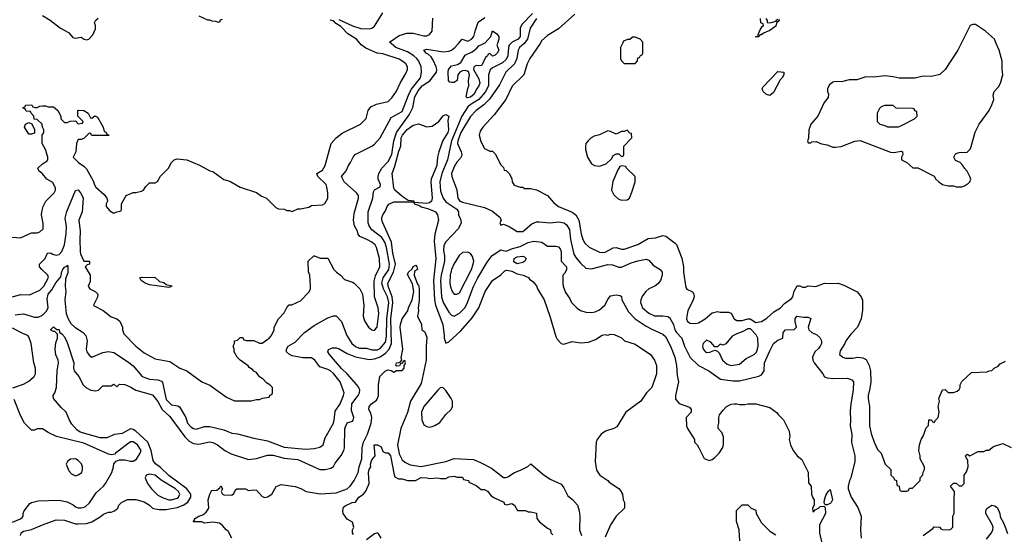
# Model space of a CAD drawing. Header units: inches. Extents: x 2348352 to 2479776, y 460422 to 613655.
# Tile 154 of 256: x 2372163 to 2379340, y 516418 to 520173. Entities that reach past the tile are written whole.
import ezdxf

# ---------------------------------------------------------------- set-up
doc = ezdxf.new("R2010")
doc.units = ezdxf.units.IN
doc.header["$MEASUREMENT"] = 0
doc.layers.add('C3571', color=7, linetype='Continuous')
doc.layers.add('C3572', color=7, linetype='Continuous')

msp = doc.modelspace()

# ---------------------------------------------------------------- linework, layer by layer
at = {"layer": 'C3571', "color": 4}
for points, elevation in [([(2372050, 518590.7), (2372170, 518582), (2372250, 518618), (2372290, 518618), (2372310, 518624.7), (2372334, 518646), (2372334.6, 518685.4), (2372322.7, 518750), (2372323.7, 518770), (2372335.1, 518810), (2372353.2, 518850), (2372413.2, 518910), (2372424, 518930), (2372423.1, 518943.1), (2372404, 518984), (2372362, 519010), (2372330, 519048.7), (2372302, 519070), (2372295.3, 519090), (2372330, 519122), (2372360.4, 519139.6), (2372368, 519150), (2372368, 519170), (2372350, 519226), (2372326, 519270), (2372326, 519330), (2372338, 519350), (2372338, 519370), (2372328.4, 519388.4), (2372326, 519410), (2372290, 519446), (2372267.3, 519447.3), (2372266, 519470), (2372246, 519490), (2372242, 519502), (2372210, 519506), (2372202, 519522), (2372187.3, 519527.3), (2372187.3, 519532.7), (2372202, 519538), (2372206, 519550), (2372251.6, 519551.6), (2372258, 519538), (2372272.7, 519532.7), (2372290, 519532), (2372310, 519542), (2372330, 519544.7), (2372350, 519544.7), (2372370, 519538), (2372410, 519538), (2372442, 519510), (2372462, 519470), (2372462, 519450), (2372490, 519422), (2372510, 519422), (2372530, 519432), (2372570, 519434), (2372590, 519414), (2372622, 519418), (2372626, 519430), (2372586, 519470), (2372586, 519510), (2372590, 519512), (2372630.9, 519510.9), (2372662, 519490), (2372678, 519458), (2372690, 519454), (2372710, 519472), (2372730, 519462), (2372772, 519390), (2372778, 519358), (2372790, 519354), (2372798, 519338), (2372810, 519334), (2372812.7, 519327.3), (2372692.7, 519327.3), (2372686, 519330), (2372682, 519342), (2372670, 519346), (2372630, 519306), (2372610, 519298), (2372590, 519298), (2372578, 519270), (2372571.1, 519208.9), (2372554, 519170), (2372592, 519130), (2372630, 519104.7), (2372650, 519084.7), (2372698.5, 518998.5), (2372707.3, 518967.3), (2372718, 518950), (2372778, 518898), (2372798, 518870), (2372802, 518850), (2372794, 518830), (2372794, 518810), (2372819.6, 518779.6), (2372850, 518762), (2372870, 518772), (2372902, 518778), (2372906, 518790), (2372906, 518830), (2372938, 518890), (2372990, 518911.3), (2373010, 518911.3), (2373050, 518922), (2373066, 518930), (2373083.1, 518956.9), (2373110, 518982), (2373150, 518982), (2373168.4, 518991.6), (2373190, 519032), (2373248.7, 519090), (2373269.3, 519130.7), (2373290, 519151.3), (2373310, 519158.8), (2373382, 519150), (2373472.5, 519112.5), (2373550, 519071), (2373570, 519064.7), (2373650, 519006.8), (2373694.4, 518994.4), (2373770, 518951.3), (2373890, 518911.3), (2373926.4, 518886.4), (2373962, 518870), (2374030, 518802), (2374050, 518792), (2374091.1, 518791.1), (2374110, 518782), (2374130, 518782), (2374150, 518774), (2374190, 518792), (2374210, 518792), (2374270, 518804.7), (2374290, 518818), (2374370, 518822), (2374388.4, 518831.6), (2374408, 518870), (2374408.7, 518910), (2374402, 518950), (2374396, 518970), (2374337.2, 519030), (2374328, 519050), (2374370, 519076), (2374389.2, 519110), (2374434, 519270), (2374470, 519311.3), (2374514.6, 519345.4), (2374648, 519410), (2374688.9, 519451.1), (2374702, 519510), (2374723.2, 519536.8), (2374764.1, 519555.9), (2374850, 519576), (2374876.6, 519603.4), (2374910, 519651.3), (2374936, 519710), (2374978.9, 519781.1), (2374989.2, 519810), (2374989.2, 519830), (2374977.2, 519850), (2374964.1, 519864.1), (2374930, 519886), (2374810, 519923.7), (2374768, 519930), (2374685.4, 519965.4), (2374653.2, 519990), (2374644.7, 520000)], 116), ([(2372110, 518151), (2372170, 518166.8), (2372234.6, 518165.4), (2372310, 518200.7), (2372339.5, 518230), (2372372.9, 518292.9), (2372369, 518310), (2372324, 518350), (2372308, 518370), (2372308, 518390), (2372348.7, 518430), (2372360.2, 518459.8), (2372369.3, 518470.7), (2372390, 518470.8), (2372402, 518462), (2372430, 518454), (2372450, 518459.1), (2372470, 518480.7), (2372489.7, 518530), (2372501.7, 518610), (2372503, 518663), (2372495.5, 518724.5), (2372506.8, 518773.2), (2372570, 518926), (2372590, 518930.8), (2372610, 518902.8), (2372625.5, 518870), (2372617.3, 518770), (2372593.4, 518710), (2372604.4, 518630), (2372600.5, 518570), (2372602.9, 518482.9), (2372605.9, 518465.8), (2372630, 518412), (2372672, 518410), (2372671.3, 518390), (2372654.8, 518385.2), (2372641, 518370), (2372676, 518310), (2372676.9, 518263.1), (2372662, 518230), (2372674, 518210), (2372714, 518190), (2372732, 518170), (2372731.1, 518148.9), (2372702, 518090), (2372705.4, 518085.4), (2372770.6, 518050.6), (2372830, 518006), (2372870, 517990.8), (2372893.2, 517973.2), (2372911.3, 517930), (2372911.3, 517910), (2372922, 517882), (2373010, 517791), (2373070, 517742.8), (2373150, 517698.8), (2373258.5, 517678.5), (2373330, 517631), (2373382, 517610), (2373490, 517531.3), (2373550, 517506), (2373670, 517418), (2373730, 517392), (2373750, 517391.3), (2373850, 517392), (2373890, 517402), (2373910, 517402), (2373932.7, 517412.7), (2373982, 517418), (2373987.3, 517432.7), (2374002, 517438), (2374006, 517450), (2374006, 517490), (2373986, 517510), (2373963.1, 517523.1), (2373938, 517550), (2373910, 517568), (2373890, 517598), (2373870, 517608), (2373860.4, 517620.4), (2373836.4, 517636.4), (2373828.4, 517648.4), (2373770, 517688.7), (2373748.7, 517710), (2373726, 517750), (2373726, 517770), (2373718, 517790), (2373728.7, 517810), (2373728.7, 517830), (2373750, 517834), (2373770, 517854), (2373790, 517854), (2373798, 517838), (2373812.7, 517832.7), (2373870, 517832), (2373910, 517812), (2373930, 517812), (2373982, 517850), (2373998, 517870), (2374018, 517910), (2374018, 517930), (2374048.4, 517991.6), (2374090, 518034), (2374110, 518074), (2374128.4, 518091.6), (2374147.3, 518092.7), (2374210, 518122), (2374273.6, 518186.4), (2374282, 518210), (2374282, 518230), (2374278, 518310), (2374267.3, 518332.7), (2374266, 518410), (2374306, 518450), (2374311.3, 518451.3), (2374352.7, 518432.7), (2374410, 518432), (2374452, 518350), (2374472, 518330), (2374502, 518310), (2374530, 518278), (2374590, 518258), (2374602, 518250), (2374642, 518210), (2374661, 518170), (2374665.4, 518145.4), (2374671, 518090), (2374666.8, 518010), (2374675.3, 517975.3), (2374704.7, 517930), (2374730, 517911.3), (2374750, 517906), (2374769.1, 517930.9), (2374780.9, 518030), (2374776, 518070), (2374748.7, 518150), (2374746.3, 518266.3), (2374756.6, 518303.4), (2374789.2, 518370), (2374785.2, 518430), (2374764, 518510), (2374753.2, 518530), (2374729, 518550), (2374694, 518570), (2374642, 518590), (2374630, 518608), (2374625.2, 518630), (2374603.7, 518670), (2374596.2, 518710), (2374602, 518758), (2374632, 518870), (2374632.3, 518890), (2374619.3, 518910), (2374529.3, 518990), (2374509, 519030), (2374542, 519070), (2374559, 519110), (2374575.3, 519130), (2374594, 519170), (2374608.7, 519190), (2374730, 519251), (2374750, 519266), (2374789.5, 519310.5), (2374870, 519458.8), (2374950, 519504), (2374996.6, 519623.4), (2375017.1, 519662.9), (2375083.7, 519750), (2375092.3, 519790), (2375089.6, 519830), (2375072.3, 519870), (2375058, 519890), (2375036, 519910), (2374990, 519938.9), (2374903.7, 519970), (2374870.2, 520000)], 112), ([(2372130, 518018.8), (2372190, 518026), (2372270, 518002), (2372296.6, 518003.4), (2372330, 518016.3), (2372357.1, 518042.9), (2372369.6, 518070), (2372362.6, 518137.4), (2372369.7, 518170), (2372397, 518203), (2372426.5, 518253.5), (2372463.3, 518296.7), (2372470, 518336), (2372477, 518350), (2372490, 518367.3), (2372506, 518374), (2372510, 518382), (2372514, 518374), (2372513.4, 518326.6), (2372497.5, 518282.5), (2372494, 518230), (2372498.8, 518190), (2372493, 518127), (2372502.4, 518030), (2372516.3, 517990), (2372536.7, 517956.7), (2372566, 517930), (2372626, 517890), (2372646, 517870), (2372654.8, 517830), (2372646.8, 517770), (2372651.3, 517750), (2372670, 517724.7), (2372690, 517711.3), (2372770, 517744.7), (2372810, 517751.3), (2372850, 517744.7), (2372950, 517678.8), (2372990, 517647.3), (2373056, 517570), (2373110, 517550.5), (2373170, 517544.9), (2373196.4, 517536.4), (2373204.9, 517524.9), (2373230, 517401), (2373270, 517364), (2373314.8, 517354.8), (2373327.5, 517347.5), (2373374.8, 517270), (2373387.3, 517230), (2373410, 517202.8), (2373430, 517191), (2373450, 517186), (2373510, 517204.7), (2373550, 517206), (2373650, 517181), (2373710, 517156), (2373750, 517151), (2373870, 517118.8), (2373970, 517100.5), (2374090, 517054.9), (2374250, 517040.5), (2374310, 517044), (2374350, 517054.8), (2374374, 517070), (2374390, 517122), (2374449.5, 517230), (2374456.2, 517250), (2374463.3, 517316.7), (2374499.3, 517370), (2374524, 517430), (2374528.7, 517450), (2374522, 517470), (2374499.3, 517530), (2374450, 517592.7), (2374429, 517610), (2374410, 517620.9), (2374350, 517641.2), (2374314, 517690), (2374290, 517705.2), (2374226.3, 517706.3), (2374150, 517721.2), (2374129.3, 517729.3), (2374108, 517750), (2374108, 517770), (2374119, 517790), (2374170, 517820.7), (2374239, 517890), (2374310, 517942.8), (2374410, 517998), (2374450, 518012), (2374470, 518012), (2374510, 517972), (2374547.9, 517867.9), (2374584.9, 517810), (2374610, 517788), (2374636.7, 517776.7), (2374690, 517776.4), (2374730, 517764.9), (2374770, 517763.1), (2374790, 517773.4), (2374830, 517820.7), (2374838, 517862), (2374838.2, 517990), (2374853.2, 518110), (2374843.1, 518150), (2374815.8, 518210), (2374803.5, 518250), (2374812.4, 518290), (2374854.2, 518350), (2374859.8, 518390), (2374836.8, 518510), (2374823.5, 518550), (2374802.7, 518582.7), (2374730, 518639.5), (2374709.6, 518670), (2374703.7, 518690), (2374702.9, 518770), (2374736.2, 518870), (2374742, 518918), (2374749.3, 518930.7), (2374790, 518954), (2374793.2, 518970), (2374775.3, 519010), (2374775.3, 519030), (2374782, 519050), (2374804, 519090), (2374850, 519137.3), (2374876, 519190), (2374890.9, 519290), (2374910.7, 519349.3), (2375001.4, 519478.6), (2375027.6, 519532.4), (2375042.8, 519610), (2375066.8, 519653.2), (2375097.7, 519690), (2375153.4, 519726.6), (2375200.9, 519790), (2375203.6, 519810), (2375199.7, 519830), (2375178, 519878), (2375161.7, 519901.7), (2375141.6, 519921.6), (2375126, 519930), (2375109.2, 519950), (2375130, 519957.1), (2375250, 519939.3), (2375290, 519943.8), (2375309.5, 519950.5), (2375334, 519970), (2375361.4, 520000)], 108), ([(2375743.6, 520000), (2375731.8, 519988.2), (2375726, 519970), (2375721.1, 519910), (2375710, 519882), (2375681.8, 519858.2), (2375610, 519821.3), (2375592.8, 519807.2), (2375581.1, 519770), (2375579.7, 519690), (2375555.7, 519644.3), (2375510.1, 519589.9), (2375447, 519553), (2375430, 519536.9), (2375385.7, 519470), (2375310.2, 519290), (2375280.3, 519150), (2375240.3, 519050), (2375225.5, 518990), (2375230, 518922), (2375250, 518871.3), (2375270, 518844), (2375350.7, 518790), (2375362.8, 518770), (2375362.8, 518750), (2375376.8, 518716.8), (2375381, 518690), (2375362.8, 518650), (2375268.7, 518551.3), (2375254.9, 518525.1), (2375252.4, 518490), (2375258.9, 518450), (2375259, 518410), (2375235.2, 518310), (2375231.6, 518270), (2375238.9, 518150), (2375248.8, 518110), (2375290, 518038.8), (2375310, 518017.3), (2375330, 518010.7), (2375370, 518030.6), (2375407, 518070), (2375422.8, 518097.2), (2375470, 518226.8), (2375501.6, 518290), (2375570, 518402.8), (2375607.5, 518452.5), (2375670, 518494.8), (2375710, 518484), (2375755.8, 518504.2), (2375810, 518517.3), (2375870, 518547.3), (2375910, 518557.3), (2375970, 518551), (2376010, 518521), (2376070, 518520.5), (2376090, 518516.3), (2376102, 518502), (2376110, 518482), (2376110.6, 518410), (2376147.7, 518370), (2376147.7, 518350), (2376136.1, 518323.9), (2376122.8, 518310), (2376121, 518250), (2376124.7, 518230), (2376142, 518182), (2376170, 518142), (2376186, 518110), (2376227.5, 518067.5), (2376250, 518051), (2376290, 518038.8), (2376330, 518037.3), (2376357.5, 518042.5), (2376390, 518056), (2376429, 518090), (2376450, 518132), (2376470, 518158), (2376510, 518164.7), (2376539.6, 518159.6), (2376550, 518154), (2376551.3, 518130), (2376601.6, 518041.6), (2376650.4, 517990.4), (2376730, 517937.3), (2376770, 517914), (2376850, 517878.8), (2376870, 517861), (2376908, 517790), (2376939.1, 517710), (2376950.8, 517650), (2376956, 517576), (2376964.7, 517530), (2376942.8, 517430), (2376944, 517404), (2376970, 517372), (2377045.4, 517345.4), (2377058, 517330), (2377058, 517310), (2377022, 517270), (2377024.7, 517210), (2377031, 517190), (2377082, 517110), (2377082, 517090), (2377102, 517070), (2377114, 517050), (2377151.6, 516971.6), (2377190, 516958), (2377210, 516964.7), (2377230, 516978), (2377262, 517010), (2377289.1, 517050.9), (2377293.6, 517073.6), (2377292.7, 517130), (2377280.2, 517160.2), (2377255.3, 517190), (2377254, 517210), (2377259.3, 517230), (2377259.3, 517270), (2377265.2, 517290), (2377290, 517324.7), (2377315.3, 517350), (2377350, 517366.8), (2377370, 517370.8), (2377390.9, 517370.9), (2377410, 517364.7), (2377450, 517364.7), (2377471.1, 517371.1), (2377530, 517371.3), (2377630, 517344.7), (2377684.7, 517304.7), (2377691.6, 517291.6), (2377730, 517254), (2377772, 517170), (2377778, 517130), (2377771.3, 517110), (2377782, 517070), (2377802, 517030), (2377830, 516992), (2377863.6, 516963.6), (2377911.1, 516871.1), (2377912.7, 516792.7), (2377932, 516770), (2377934, 516710), (2377943.6, 516683.6), (2377954, 516670), (2377954, 516630), (2377942, 516610), (2377944.7, 516584.7), (2377950, 516582), (2377962, 516598), (2377986, 516610), (2377998, 516622), (2378023.6, 516623.6), (2378034.8, 516614.8), (2378037.3, 516570), (2377992.7, 516487.3), (2377992, 516430), (2378010, 516354)], 108), ([(2375645.5, 520000), (2375642, 519990), (2375654.8, 519950), (2375644.7, 519930), (2375630, 519915.3), (2375610, 519908), (2375590, 519926), (2375578, 519922), (2375574, 519910), (2375561, 519899), (2375530, 519839), (2375510, 519835.3), (2375490, 519838), (2375474, 519830), (2375472, 519810), (2375510, 519742), (2375517.3, 519710), (2375510.8, 519690), (2375493, 519667), (2375475.5, 519630), (2375450, 519607.6), (2375424, 519604), (2375418, 519610), (2375429.1, 519670.9), (2375438, 519690), (2375435.3, 519730), (2375442, 519770), (2375435.3, 519795.3), (2375410, 519802), (2375390, 519799), (2375372, 519790), (2375358, 519770), (2375351.1, 519728.9), (2375330, 519715.3), (2375310, 519715.3), (2375298, 519718), (2375289.1, 519729.1), (2375286, 519790), (2375289.4, 519810.6), (2375310, 519836), (2375353.2, 519846.8), (2375378.6, 519861.4), (2375410, 519914.8), (2375461, 519939), (2375495.1, 519964.9), (2375510, 519982.8), (2375545.7, 520000)], 104), ([(2375841, 520000), (2375840.5, 519999.5), (2375806.7, 519970), (2375797.6, 519950), (2375786.7, 519890), (2375770.2, 519849.8), (2375706.8, 519790), (2375661.1, 519698.9), (2375586.9, 519593.1), (2375547.4, 519552.6), (2375490.5, 519509.5), (2375450, 519466.6), (2375378.5, 519350), (2375356, 519290), (2375353.7, 519270), (2375380.5, 519210), (2375384.9, 519190), (2375382.5, 519177.5), (2375376.7, 519163.3), (2375350, 519133.2), (2375330, 519099), (2375310.7, 519050), (2375313.4, 519030), (2375350.5, 518930.5), (2375358, 518870), (2375370.8, 518850), (2375390, 518841.3), (2375550, 518802), (2375610, 518776), (2375664.7, 518730), (2375672, 518708), (2375662, 518690), (2375670, 518674), (2375690, 518682), (2375730, 518664.7), (2375788.1, 518628.1), (2375830, 518628), (2375897.2, 518682.8), (2375930, 518697.3), (2375950, 518699.1), (2376030, 518690.7), (2376090, 518698.8), (2376131.3, 518690), (2376150, 518676), (2376170, 518642), (2376177.1, 518570), (2376203.4, 518463.4), (2376217.1, 518437.1), (2376250, 518396), (2376290, 518361), (2376330, 518354.8), (2376450, 518387.3), (2376483.5, 518383.5), (2376530, 518366.8), (2376550, 518367.3), (2376621.2, 518398.8), (2376670, 518414), (2376730, 518426), (2376750, 518418), (2376781.1, 518381.1), (2376831.3, 518350), (2376846, 518330), (2376847.3, 518310), (2376833.4, 518270), (2376813.8, 518246.2), (2376792.2, 518227.8), (2376750, 518209.3), (2376727.3, 518190), (2376702.8, 518157.2), (2376690.6, 518130), (2376688, 518110), (2376704, 518070), (2376750, 518030.7), (2376790, 518013.4), (2376850, 518013.4), (2376887.9, 518007.9), (2376899.3, 517999.3), (2376928, 517950), (2376939.1, 517910), (2376950, 517891), (2376990.5, 517850.5), (2377008, 517790), (2377050, 517707.3), (2377110, 517650.5), (2377186, 517610), (2377270.5, 517550.5), (2377362, 517538), (2377410, 517538.8), (2377550, 517571), (2377570, 517581), (2377589, 517610), (2377593.2, 517670), (2377630, 517758), (2377657.2, 517810), (2377690, 517836), (2377726, 517850), (2377728, 517890), (2377746, 517910), (2377807.3, 517912.7), (2377826, 517930), (2377815.3, 517970), (2377815.3, 517990), (2377828, 518010), (2377878, 518002), (2377910, 518002), (2377930, 517994), (2377911, 517930), (2377916, 517910), (2377938, 517890), (2377973, 517873), (2377994.9, 517854.9), (2378007.3, 517830), (2378007.3, 517810), (2377997.3, 517790), (2377986, 517774), (2377958, 517750), (2377941, 517710), (2377944.7, 517690), (2377954.8, 517670), (2378018, 517590), (2378030, 517566.8), (2378050, 517558.8), (2378090, 517554.8), (2378196.9, 517556.9), (2378230, 517544.7), (2378241, 517530), (2378238, 517470), (2378220.5, 517370), (2378215.9, 517315.9), (2378219.3, 517250), (2378215.5, 517210), (2378228.2, 517150), (2378227.5, 517087.5), (2378250.8, 516990), (2378250.8, 516950), (2378221, 516830), (2378211, 516810), (2378201, 516770), (2378201, 516750), (2378222.8, 516690), (2378273.2, 516613.2), (2378298, 516550), (2378291.1, 516451.1), (2378298, 516390)], 112), ([(2375955.8, 520000), (2375882, 519890), (2375862, 519850), (2375837.3, 519770), (2375751.8, 519688.2), (2375705.5, 519590), (2375622, 519478), (2375538, 519390), (2375519.8, 519360.2), (2375511.3, 519330), (2375523.5, 519283.5), (2375550, 519234), (2375590, 519214), (2375610, 519214), (2375630, 519194), (2375670, 519114), (2375690, 519094), (2375694, 519074), (2375710, 519072), (2375732, 519050), (2375750, 519014), (2375752, 518990), (2375766.8, 518966.8), (2375810, 518952), (2375830, 518952), (2375842, 518942), (2375890, 518942), (2375930, 518931.3), (2376010, 518891.3), (2376056.8, 518836.8), (2376091.3, 518810), (2376190, 518768.5), (2376218, 518750), (2376237.6, 518710), (2376254.9, 518610), (2376267.7, 518570), (2376283.4, 518543.4), (2376313.7, 518513.7), (2376390, 518477.3), (2376410, 518474), (2376430, 518477.3), (2376490, 518507.3), (2376510, 518510.8), (2376550, 518499.1), (2376570, 518498), (2376670, 518533.4), (2376743.9, 518576.1), (2376798, 518582), (2376850, 518597.3), (2376873.2, 518593.2), (2376942, 518542), (2376950, 518532), (2376990, 518432), (2377001.3, 518370), (2377001.6, 518330), (2377018, 518218), (2377026.4, 518206.4), (2377066.4, 518186.4), (2377076, 518170), (2377078.8, 518150), (2377073.4, 518130), (2377034, 518050), (2377024.9, 518010), (2377024, 517990), (2377030, 517972), (2377050, 517958.8), (2377090, 517956.3), (2377110, 517962), (2377159, 517990), (2377210, 518034.8), (2377250, 518044.7), (2377270, 518038), (2377330, 518038), (2377350, 518031), (2377372, 517990), (2377390, 517978), (2377430, 517978), (2377470, 517991.3), (2377488.9, 517991.1), (2377530, 517964.7), (2377570, 517971), (2377610, 517994.8), (2377659.1, 518040.9), (2377709, 518070), (2377738.4, 518101.6), (2377790, 518138.8), (2377798, 518150), (2377807.5, 518192.5), (2377830, 518232), (2377850, 518232), (2377870, 518222), (2377890, 518222), (2377910, 518231.3), (2377965.4, 518225.4), (2378029.5, 518250.5), (2378070, 518247.3), (2378130, 518250.7), (2378170, 518236.3), (2378267.9, 518187.9), (2378297.3, 518150), (2378307.3, 518127.3), (2378307.3, 518052.7), (2378298, 517990), (2378271, 517930), (2378221.1, 517878.9), (2378184.7, 517830), (2378178, 517810), (2378143.5, 517756.5), (2378138, 517730), (2378162, 517710), (2378183.5, 517703.5), (2378235.5, 517704.5), (2378270, 517710.8), (2378310, 517706.8), (2378332.8, 517692.8), (2378354, 517650), (2378364, 517610), (2378366.8, 517530), (2378361, 517481), (2378346.8, 517430), (2378346.8, 517410), (2378358.8, 517350), (2378358.8, 517210), (2378370, 517154), (2378391.1, 517091.1), (2378416.9, 517036.9), (2378442, 517010), (2378472, 516930), (2378512, 516890), (2378514, 516850), (2378534, 516830), (2378538, 516818), (2378554, 516810), (2378558, 516778), (2378574, 516770), (2378578, 516738), (2378590, 516734), (2378630, 516734), (2378642, 516738), (2378650, 516754), (2378670, 516754), (2378726, 516810), (2378726, 516830), (2378747.3, 516852.7), (2378748.4, 516871.6), (2378758, 516890), (2378758, 516910), (2378728, 516970), (2378728, 516990), (2378718, 517030), (2378722, 517070), (2378735.3, 517110), (2378750, 517134), (2378770, 517194), (2378787.3, 517212.7), (2378790, 517254), (2378810, 517254), (2378818, 517238), (2378830, 517234), (2378838, 517250), (2378859, 517270), (2378865.2, 517310), (2378859, 517350), (2378868, 517390), (2378862, 517410), (2378890, 517472), (2378910, 517474), (2378930, 517454), (2378970, 517454), (2378996.4, 517463.6), (2379010, 517474), (2379018, 517490), (2379018, 517510), (2379030, 517534), (2379100.4, 517599.6), (2379216.4, 517603.6), (2379230, 517612), (2379250, 517614), (2379266, 517630), (2379294.6, 517645.4), (2379310, 517662), (2379350, 517682)], 116), ([(2376557, 520000), (2376542, 519970), (2376542, 519890), (2376550, 519874), (2376570, 519854), (2376650, 519854), (2376667.3, 519872.7), (2376670, 519894), (2376682, 519898), (2376687.3, 519912.7), (2376702, 519918), (2376706, 519930), (2376706, 520000)], 124), ([(2379027, 520000), (2379002, 519950), (2378910, 519808.7), (2378870, 519774), (2378810, 519759), (2378750, 519762), (2378690, 519746), (2378574.4, 519745.6), (2378530, 519757.2), (2378470, 519762.7), (2378390, 519754), (2378330, 519755.3), (2378265.4, 519734.6), (2378210, 519734), (2378163.1, 519723.1), (2378099.6, 519720.4), (2378090, 519718), (2378064.5, 519695.5), (2378051.1, 519668.9), (2378051, 519650), (2378058.8, 519630), (2378055.2, 519604.8), (2378026, 519570), (2377981, 519470), (2377931, 519410), (2377922.8, 519390), (2377916, 519370), (2377912, 519308), (2377906, 519290), (2377910, 519274), (2377930, 519274), (2377938, 519282), (2377970, 519284.7), (2378007.3, 519267.3), (2378050, 519261), (2378090, 519242.8), (2378110, 519242.8), (2378150, 519247.3), (2378250, 519286.8), (2378290, 519290.8), (2378510, 519207.3), (2378535.5, 519204.5), (2378590, 519214), (2378598, 519210), (2378601, 519190), (2378591.3, 519170), (2378592, 519150), (2378630.9, 519130.9), (2378672.7, 519092.7), (2378710, 519092), (2378830, 519032), (2378842, 519010), (2378862, 518990), (2378890, 518971.3), (2378930, 518962), (2378970, 518962), (2378990, 518954), (2379030, 518954), (2379050, 518962), (2379080.4, 518979.6), (2379088.9, 518991.1), (2379095.3, 519010), (2379089, 519030), (2379070, 519068), (2379048.9, 519088.9), (2379038, 519110), (2379018, 519130), (2378984.5, 519144.5), (2378973.2, 519170), (2378981.2, 519190), (2378990, 519197.3), (2379010, 519203.8), (2379070, 519206.8), (2379093.2, 519230), (2379127.2, 519352.8), (2379157.2, 519410), (2379229, 519510), (2379250, 519552), (2379262.7, 519590), (2379258.6, 519621.4), (2379266, 519650), (2379297.2, 519682.8), (2379313.2, 519710), (2379329.2, 519770), (2379324, 519810), (2379325.2, 519870), (2379304, 519950), (2379282.1, 520000)], 124), ([(2372168, 516410), (2372174, 516430), (2372190, 516440.7), (2372250, 516452.4), (2372330, 516488.5), (2372430, 516524.9), (2372490, 516522), (2372570, 516495.8), (2372590, 516494), (2372650, 516497.1), (2372690, 516508.2), (2372750, 516545.5), (2372774, 516566), (2372810, 516581), (2372830, 516581), (2372855.3, 516590), (2372878, 516610), (2372886, 516630), (2372906, 516650), (2372950, 516671.3), (2373010, 516671.3), (2373070, 516656), (2373110, 516631), (2373131.3, 516610), (2373150, 516603.8), (2373178.8, 516598.8), (2373230, 516599.3), (2373310, 516614.3), (2373355.1, 516630), (2373387.5, 516652.5), (2373411.5, 516690), (2373411.3, 516710), (2373381.3, 516750), (2373250, 516848), (2373190, 516904.7), (2373152.2, 516932.2), (2373136.9, 516956.9), (2373122.3, 517030), (2373097.6, 517090), (2373010, 517171.3), (2372990, 517184.2), (2372970, 517187.8), (2372910, 517153.7), (2372853.8, 517146.2), (2372797, 517123), (2372750, 517121.3), (2372604, 517164), (2372580.3, 517180.3), (2372542.3, 517222.3), (2372526, 517250), (2372502.7, 517310), (2372464.7, 517344.7), (2372409.2, 517410), (2372406, 517430), (2372419.3, 517450), (2372432, 517490), (2372436.2, 517610), (2372446, 517670), (2372444, 517690), (2372427.2, 517727.2), (2372422.7, 517770), (2372425.6, 517814.4), (2372438, 517850), (2372438, 517878), (2372418, 517898), (2372410, 517898), (2372388.7, 517910), (2372410, 517932), (2372432.7, 517912.7), (2372450, 517912), (2372452, 517892), (2372470, 517882), (2372490, 517858), (2372510, 517818), (2372557.3, 517670), (2372554.8, 517630), (2372560.7, 517610), (2372594.8, 517570), (2372626.8, 517510), (2372646, 517490), (2372682, 517470), (2372716, 517464), (2372738, 517470), (2372770, 517502), (2372830, 517502), (2372850, 517514), (2372870, 517494), (2372890, 517514), (2372928.7, 517511.3), (2372972.8, 517492.8), (2373010, 517470.8), (2373130, 517436.3), (2373170, 517387.3), (2373201.3, 517330), (2373258.5, 517278.5), (2373366, 517130), (2373399, 517099), (2373430, 517081.3), (2373470, 517077), (2373547.5, 517092.5), (2373570, 517088), (2373606, 517070), (2373658.8, 517030), (2373705.1, 517005.1), (2373830, 516964), (2373890, 516970.6), (2373970, 516996.3), (2374010, 516995.5), (2374090, 516972.7), (2374190, 516963.8), (2374350, 516890.7), (2374390, 516890.8), (2374430, 516901), (2374450, 516912), (2374461.5, 516938.5), (2374506.5, 516993.5), (2374525.6, 517030), (2374529.6, 517050.4), (2374532, 517190), (2374550, 517231), (2374590, 517244.7), (2374594, 517250), (2374599.3, 517270), (2374581.7, 517321.7), (2374584.2, 517370), (2374629.6, 517430), (2374639.6, 517450), (2374642.4, 517470), (2374635.1, 517490), (2374620.5, 517510), (2374550, 517589.6), (2374507.9, 517627.9), (2374421.2, 517730), (2374409, 517750), (2374414, 517766), (2374442, 517778), (2374470, 517779.3), (2374491.8, 517771.8), (2374550, 517737), (2374610, 517713.1), (2374710, 517694), (2374750, 517698), (2374790, 517714.3), (2374830, 517740.3), (2374856.4, 517770), (2374872.2, 517810), (2374867.2, 517990), (2374883.7, 518110), (2374878.6, 518150), (2374847.8, 518230), (2374846.4, 518250), (2374888.7, 518330), (2374901.8, 518390), (2374883.5, 518470), (2374872.9, 518550), (2374809.3, 518690), (2374802.7, 518710), (2374802.7, 518730), (2374809.3, 518750), (2374830, 518778), (2374841.2, 518810), (2374853.4, 518826.6), (2374890, 518843.7), (2375024.7, 518844.7), (2375039.6, 518839.6), (2375038, 518830), (2375078.3, 518818.3), (2375090, 518807.2), (2375136.5, 518796.5), (2375178.7, 518778.7), (2375193.4, 518770), (2375208.2, 518750), (2375216, 518710), (2375190, 518608), (2375183.4, 518556.6), (2375196.4, 518430), (2375180.3, 518270), (2375187, 518130), (2375193.7, 518090), (2375246.4, 517950), (2375257.3, 517870), (2375256, 517850), (2375270, 517814), (2375290, 517822), (2375378, 517902), (2375461.2, 517998.8), (2375509.3, 518070), (2375557.2, 518190), (2375609, 518270), (2375669.3, 518310.7), (2375700.2, 518339.8), (2375714, 518346), (2375750, 518338), (2375790, 518319.1), (2375832, 518310), (2375870.9, 518290.9), (2375879.6, 518279.6), (2375903.6, 518263.6), (2375930.9, 518230.9), (2375938, 518210), (2375986, 518130), (2376027.3, 518010), (2376070, 517862), (2376081.4, 517841.4), (2376110, 517811.3), (2376130, 517804.7), (2376190, 517824.7), (2376250, 517816), (2376310, 517821), (2376360.2, 517839.8), (2376410, 517871), (2376430, 517876), (2376450, 517871.3), (2376470, 517878), (2376496.9, 517876.9), (2376550, 517851.3), (2376571.1, 517831.1), (2376650, 517804.7), (2376762, 517730), (2376791.3, 517690), (2376804.7, 517650), (2376804.7, 517590), (2376770.7, 517489.3), (2376731.3, 517450), (2376690, 517388.7), (2376581, 517310), (2376516.9, 517203.1), (2376494, 517190), (2376434, 517170), (2376402, 517150), (2376371.3, 517110), (2376364.7, 517090), (2376358, 516950), (2376367.1, 516887.1), (2376392, 516850), (2376450, 516812), (2376459.6, 516799.6), (2376530, 516752), (2376539.8, 516739.8), (2376558, 516710), (2376562, 516670), (2376571.3, 516650), (2376571.3, 516610), (2376511.3, 516550), (2376470, 516488), (2376430, 516398)], 104), ([(2373710, 516389.5), (2373682, 516442), (2373669, 516450), (2373642, 516482), (2373618.6, 516498.6), (2373570, 516507), (2373510, 516499), (2373490, 516508.7), (2373428, 516510), (2373438, 516522), (2373438, 516530), (2373468, 516550), (2373499, 516561), (2373521.2, 516578.8), (2373541.2, 516610), (2373537.2, 516670), (2373548, 516712), (2373558, 516730), (2373563.1, 516736.9), (2373599, 516741), (2373622, 516758), (2373630, 516772), (2373642, 516750), (2373631.3, 516730), (2373642, 516710), (2373650, 516706.8), (2373710, 516704.7), (2373723.1, 516716.9), (2373736.4, 516743.6), (2373746, 516750), (2373810, 516750.7), (2373830, 516738), (2373870, 516742.8), (2373890, 516740.7), (2373930, 516694.8), (2373950, 516687.3), (2373970, 516690.8), (2374002, 516710), (2374033.2, 516766.8), (2374070, 516780.7), (2374170, 516768), (2374212.1, 516752.1), (2374250.6, 516730.6), (2374353.7, 516713.7), (2374470, 516721.3), (2374549.2, 516750), (2374572, 516770), (2374602, 516810), (2374631.2, 516868.8), (2374637.4, 516910), (2374656.9, 516970), (2374660.4, 517050), (2374668.5, 517090), (2374699.2, 517150), (2374725.3, 517230), (2374729.7, 517270), (2374722.7, 517302.7), (2374708.2, 517330), (2374709.7, 517350), (2374727.3, 517370), (2374763.3, 517396.7), (2374771.8, 517410), (2374778.4, 517430), (2374779, 517510), (2374788.7, 517570), (2374828.7, 517610), (2374850, 517618), (2374870, 517614), (2374890, 517602), (2374910, 517614), (2374950, 517614), (2374966, 517630), (2374966, 517654), (2374970, 517654), (2374975.3, 517670), (2374970, 517686), (2374958, 517682), (2374954, 517666), (2374938, 517662), (2374932.7, 517647.3), (2374910, 517646), (2374906, 517650), (2374909, 517670), (2374928.7, 517671.3), (2374942, 517678), (2374948.4, 517691.6), (2374944.7, 517704.7), (2374955.1, 517770), (2374937.2, 517930), (2374939.3, 517950), (2374950, 517991.3), (2374993.2, 518050), (2374997.2, 518070), (2375022.7, 518130), (2375035.3, 518190), (2375025.6, 518245.6), (2374990, 518314), (2374998, 518330), (2375024, 518356), (2375030, 518372), (2375050, 518382), (2375058, 518370), (2375062, 518350), (2375042, 518338), (2375038, 518310), (2375063.5, 518243.5), (2375070, 518238), (2375074.9, 518210), (2375075.6, 518124.4), (2375066.8, 518070), (2375071, 518050), (2375062, 518010), (2375092, 517950), (2375094, 517910), (2375115.3, 517895.3), (2375130, 517854), (2375125.5, 517790), (2375127, 517690), (2375090, 517519.3), (2375011.2, 517390), (2374990, 517306.6), (2374940.9, 517190), (2374917.7, 517070), (2374930, 517004.7), (2374950, 516962.8), (2374970, 516944), (2375010, 516924.9), (2375090, 516914), (2375270, 516948.5), (2375330, 516970.4), (2375470, 516963.6), (2375523.2, 516943.2), (2375601.7, 516901.7), (2375690, 516833), (2375710, 516833), (2375721.6, 516838.4), (2375769.6, 516870.4), (2375814.8, 516885.2), (2375866.6, 516913.4), (2375890, 516932), (2375976, 516856), (2376030, 516820.5), (2376110, 516783.8), (2376130, 516757.3), (2376158.7, 516698.7), (2376192.7, 516672.8), (2376228.2, 516630), (2376242, 516590), (2376246, 516550), (2376243.1, 516450), (2376258.9, 516410)], 96), ([(2372112.9, 517487.1), (2372190, 517514.8), (2372230, 517536), (2372269, 517570), (2372277.2, 517590), (2372277.2, 517630), (2372266, 517670), (2372246, 517810), (2372230, 517858), (2372222, 517870), (2372190, 517880.5), (2372110, 517923.5)], 108), ([(2372110, 516507.3), (2372168, 516530), (2372180.2, 516539.8), (2372188.7, 516550), (2372188.7, 516570), (2372195.3, 516590), (2372238, 516642), (2372250, 516651), (2372298, 516662), (2372450, 516666.8), (2372510, 516654.8), (2372553.2, 516633.2), (2372570, 516618), (2372590, 516611), (2372610, 516610.8), (2372640.2, 516619.8), (2372671.5, 516648.5), (2372720.1, 516719.9), (2372774, 516770), (2372789, 516790), (2372835.3, 516870), (2372848, 516910), (2372848.4, 516931.6), (2372867.3, 516952.7), (2372890, 516962), (2372930, 516962), (2372970, 516952), (2372990, 516952), (2373013.6, 516966.4), (2373042, 517010), (2373049, 517030), (2373022, 517070), (2372990, 517093.2), (2372970, 517093.2), (2372862, 517010), (2372858, 517002), (2372830, 516998), (2372810, 517002), (2372630, 517082.4), (2372432.1, 517132.1), (2372370, 517162), (2372330, 517188), (2372290, 517188), (2372270, 517178), (2372250, 517178), (2372243.1, 517183.1), (2372198, 517230), (2372170, 517286), (2372123.1, 517403.1)], 108), ([(2374596.4, 516416.4), (2374588.7, 516428.7), (2374588.9, 516451.1), (2374598, 516470), (2374590, 516506), (2374550, 516528), (2374522, 516570), (2374519, 516590), (2374524, 516616), (2374534.6, 516625.4), (2374586, 516650), (2374610, 516652), (2374635.3, 516690), (2374669.5, 516710.5), (2374687.3, 516732.7), (2374709.5, 516790), (2374706, 516870), (2374709.3, 516890), (2374722, 516910), (2374721.2, 516930), (2374730, 516962), (2374754, 516990), (2374748, 517070), (2374770, 517072), (2374796.9, 517056.9), (2374810, 517022), (2374830, 517012), (2374850, 517012), (2374866, 516990), (2374892, 516852), (2374898, 516838), (2374923.6, 516823.6), (2374950, 516822), (2374990, 516811.3), (2375048.4, 516811.6), (2375090, 516833.4), (2375130.6, 516830.6), (2375150, 516824.7), (2375210, 516831), (2375230, 516824.7), (2375270, 516826), (2375290, 516838), (2375330, 516842), (2375350, 516834), (2375390, 516834), (2375398, 516818), (2375434, 516810), (2375438, 516798), (2375490, 516774), (2375526.4, 516746.4), (2375550, 516744.7), (2375574, 516734), (2375599.6, 516699.6), (2375623.6, 516683.6), (2375691.6, 516651.6), (2375698, 516638), (2375714, 516634), (2375750, 516642), (2375770, 516632), (2375792, 516592), (2375850, 516592), (2375870, 516582), (2375890, 516582), (2375930, 516572), (2375932.7, 516532.7), (2375952, 516510), (2376010, 516462), (2376031.1, 516451.1), (2376034, 516430), (2376050, 516414)], 92), ([(2378749.3, 516410.7), (2378820.4, 516459.6), (2378830, 516472), (2378871.1, 516471.1), (2378878, 516458), (2378890, 516454), (2378930, 516452), (2378947.3, 516452.7), (2378966, 516470), (2378966, 516550), (2378975.3, 516570), (2378974, 516670), (2378978, 516730), (2378949.2, 516770), (2378970, 516791.3), (2378990, 516791.3), (2379010, 516772), (2379030, 516772), (2379048, 516790), (2379048, 516850), (2379064.7, 516875.3), (2379077.2, 516910), (2379074, 516954), (2379058, 516990), (2379063.1, 516996.9), (2379070, 517002), (2379090, 516992), (2379150, 517022), (2379190, 517022), (2379208.4, 517031.6), (2379227.3, 517032.7), (2379260.4, 517059.6), (2379330, 517082), (2379390, 517052)], 112), ([(2377413.2, 516370), (2377408.7, 516450), (2377388.4, 516511.6), (2377387.3, 516592.7), (2377430, 516634), (2377470, 516634), (2377494, 516610), (2377530, 516594), (2377532, 516570), (2377570, 516502), (2377630, 516442), (2377674.4, 516414.4)], 104), ([(2379210, 516384), (2379247, 516430), (2379257, 516450), (2379258.4, 516470), (2379252, 516490), (2379206, 516570), (2379206, 516590), (2379213.8, 516606.2), (2379250, 516630.8), (2379270, 516626), (2379291.6, 516611.6), (2379307.2, 516570), (2379310, 516544.7), (2379336.4, 516496.4), (2379363.4, 516423.4)], 108), ([(2374799, 516390), (2374780.4, 516420.4), (2374770, 516428), (2374750, 516422), (2374690, 516379)], 92)]:
    msp.add_lwpolyline(points, dxfattribs=dict(at, elevation=elevation))
for points, elevation in [([(2377630, 519619), (2377606.6, 519626.6), (2377582, 519650), (2377575.3, 519670), (2377580.2, 519679.8), (2377690, 519794), (2377734, 519790), (2377732, 519770), (2377722, 519750), (2377706, 519734), (2377657.6, 519642.4)], 116), ([(2378530, 519546), (2378470, 519546), (2378443.6, 519536.4), (2378430, 519526), (2378414, 519490), (2378414, 519430), (2378434, 519410), (2378470, 519402), (2378490, 519392), (2378570, 519392), (2378590, 519402), (2378686, 519450), (2378706, 519470), (2378702, 519502), (2378687.3, 519507.3), (2378682, 519522), (2378670, 519526), (2378552.7, 519527.3)], 128), ([(2372230, 519338), (2372198, 519390), (2372206, 519410), (2372230, 519422), (2372252.7, 519412.7), (2372271.6, 519371.6), (2372270, 519346), (2372250, 519338)], 116), ([(2375130, 518831.5), (2375040.4, 518840.4), (2375038, 518850), (2374993.8, 518853.8), (2374957.5, 518877.5), (2374898, 518930), (2374890, 518944), (2374877.6, 519050), (2374896.8, 519103.2), (2374926.2, 519213.8), (2374941.6, 519250), (2374944, 519310), (2374953.3, 519330), (2374988, 519372), (2375030, 519402.4), (2375070, 519414), (2375130, 519390.8), (2375170, 519396.3), (2375217.2, 519430), (2375250, 519472), (2375270, 519482), (2375291, 519470), (2375282.8, 519437.2), (2375288.5, 519370), (2375284.9, 519350), (2375247.4, 519292.6), (2375217.6, 519210), (2375208.9, 519171.1), (2375203.1, 519110), (2375162.7, 519010), (2375160.2, 518990), (2375170.3, 518870), (2375163.8, 518850), (2375150, 518836.2)], 104), ([(2376590, 519366), (2376570, 519358), (2376550, 519358), (2376510, 519338), (2376470, 519358), (2376450, 519362), (2376390, 519334), (2376350, 519324), (2376328.1, 519311.9), (2376306, 519290), (2376291, 519270), (2376286.4, 519246.4), (2376286.4, 519226.4), (2376302, 519170), (2376330, 519122), (2376354, 519110), (2376390, 519104.7), (2376438, 519122), (2376479, 519161), (2376490, 519182), (2376510, 519194), (2376530, 519194), (2376550, 519174), (2376562, 519178), (2376566, 519190), (2376566, 519250), (2376626, 519310), (2376622, 519342), (2376610, 519346)], 124), ([(2376550, 519106), (2376538, 519102), (2376523.6, 519076.4), (2376487.1, 518992.9), (2376478, 518930), (2376494.4, 518894.4), (2376524.9, 518864.9), (2376550, 518856), (2376590, 518858), (2376609, 518871), (2376625.6, 518914.4), (2376649, 518990), (2376648.7, 519028.7), (2376586, 519090), (2376582, 519102)], 124), ([(2375430, 518478), (2375390, 518475.3), (2375367.5, 518452.5), (2375327.3, 518390), (2375310.7, 518350), (2375300.5, 518310), (2375299.1, 518250), (2375303.4, 518223.4), (2375316, 518190), (2375331.1, 518171.1), (2375350, 518171), (2375370, 518181), (2375457, 518350), (2375469.3, 518390), (2375472.3, 518412.3), (2375464.7, 518444.7), (2375450, 518468)], 112), ([(2375790, 518392.3), (2375766, 518406), (2375767, 518430), (2375790, 518442), (2375830, 518447.7), (2375843, 518443), (2375854.9, 518430), (2375844, 518410), (2375830, 518401.6)], 104), ([(2373250, 518218), (2373110, 518239), (2373078, 518250), (2373048, 518270), (2373038, 518290), (2373050, 518294.8), (2373150, 518292), (2373182.8, 518262.8), (2373214.4, 518254.4), (2373230, 518242), (2373271.6, 518231.6), (2373270, 518226)], 112), ([(2377490, 517918), (2377470, 517918), (2377430, 517895.3), (2377390, 517882), (2377356, 517864), (2377310, 517808.7), (2377290, 517798), (2377270, 517806), (2377250, 517786), (2377230, 517786), (2377200.4, 517820.4), (2377170, 517835.3), (2377144.7, 517810), (2377141, 517790), (2377146, 517770), (2377162, 517750), (2377170, 517746), (2377193.6, 517746.4), (2377230, 517762), (2377250, 517754), (2377262, 517742), (2377286, 517690), (2377319.8, 517659.8), (2377350, 517650.8), (2377410, 517658.8), (2377458.7, 517701.3), (2377517.2, 517730), (2377532.9, 517747.1), (2377540.9, 517770), (2377545.2, 517790), (2377544, 517850), (2377532.5, 517872.5)], 116), ([(2375230, 517488.7), (2375210, 517469), (2375108.8, 517351.2), (2375093, 517310), (2375093.2, 517253.2), (2375110, 517218), (2375130, 517206), (2375150, 517201), (2375170, 517206), (2375190, 517211), (2375226.3, 517233.7), (2375270, 517291.3), (2375308, 517330), (2375318, 517350), (2375318, 517390), (2375308.7, 517410), (2375270, 517468), (2375250, 517488)], 104), ([(2372570, 516968), (2372532.7, 516967.3), (2372511.6, 516948.4), (2372502, 516930), (2372522, 516882), (2372539.6, 516859.6), (2372570, 516844.7), (2372590, 516852), (2372615.3, 516870), (2372622, 516890), (2372622, 516910), (2372613.2, 516933.2), (2372590, 516958)], 112), ([(2373110, 516856), (2373084.7, 516850), (2373078, 516830), (2373094.8, 516790), (2373124, 516750), (2373170, 516704.9), (2373210, 516683.8), (2373250, 516670.4), (2373270, 516670.4), (2373310, 516682), (2373321.2, 516690), (2373329.4, 516710), (2373320.7, 516730), (2373298, 516750), (2373194.1, 516814.2), (2373150, 516849.3)], 108), ([(2378050, 516632.3), (2378034, 516634), (2378028, 516648), (2378028.7, 516670), (2378038.6, 516701.4), (2378055.3, 516730), (2378070, 516744.7), (2378088, 516670), (2378079.1, 516650), (2378070, 516642)], 108)]:
    msp.add_lwpolyline(points, close=True, dxfattribs=dict(at, elevation=elevation))
at = {"layer": 'C3572', "color": 4}
for points, elevation in [([(2374490, 520174.8), (2374588.7, 520128.7), (2374650, 520108.2), (2374710, 520106), (2374729.1, 520110.9), (2374750, 520124.7), (2374810, 520222)], 116), ([(2375901.3, 520218.7), (2375823.1, 520136.9), (2375812.2, 520110), (2375811.8, 520050), (2375795.5, 520030), (2375751.8, 520008.2), (2375743.6, 520000)], 108), ([(2376210, 520214), (2376090, 520105.2), (2376010, 520057.2), (2375970, 520021.2), (2375955.8, 520000)], 116), ([(2372330, 520202.8), (2372386, 520170), (2372461, 520110), (2372518.4, 520078.4), (2372550, 520044), (2372570, 520038.8), (2372610, 520044.7), (2372634, 520030), (2372650, 520026.8), (2372666, 520030), (2372696.4, 520063.6), (2372714.6, 520105.4), (2372715.3, 520130), (2372708, 520150), (2372718, 520170), (2372735.3, 520184.7)], 124), ([(2373470, 520202), (2373532.7, 520172.7), (2373547.3, 520172.7), (2373563.6, 520163.6), (2373590, 520162), (2373610, 520154), (2373622, 520158), (2373627.3, 520172.7), (2373642, 520178)], 124), ([(2374644.7, 520000), (2374619, 520030), (2374555.1, 520070), (2374503.3, 520123.3), (2374459, 520150), (2374457.2, 520157.2), (2374445.2, 520165.2), (2374429.6, 520169.6), (2374430, 520174)], 116), ([(2374870.2, 520000), (2374859, 520010), (2374930, 520058), (2374985.6, 520074.4), (2375030, 520074), (2375110, 520056), (2375130, 520056), (2375150, 520064.7), (2375168.7, 520090), (2375175.3, 520184.7)], 112), ([(2375361.4, 520000), (2375389.3, 520030.7), (2375430, 520016), (2375457.2, 520030), (2375474.5, 520050), (2375482.9, 520090), (2375505.6, 520154.4), (2375554, 520190)], 108), ([(2375930, 520180.7), (2375883, 520110), (2375864.9, 520030), (2375841, 520000)], 112), ([(2377696.9, 520176.9), (2377698, 520170), (2377690, 520158), (2377682, 520158), (2377673.7, 520126.3), (2377630, 520094), (2377585.4, 520074.6), (2377570, 520062), (2377558, 520062), (2377550, 520048.7), (2377530, 520046), (2377528, 520050), (2377546, 520054), (2377546, 520066), (2377560.4, 520099.6), (2377576.4, 520123.6), (2377586, 520130), (2377582, 520142), (2377566, 520150), (2377562, 520182)], 116), ([(2377602, 520182), (2377612.7, 520167.3), (2377612.7, 520152.7), (2377630, 520151.3), (2377678, 520162), (2377678, 520170), (2377690, 520178)], 116), ([(2379282.1, 520000), (2379269, 520030), (2379204, 520090), (2379130, 520137.2), (2379110, 520139), (2379092, 520130), (2379027, 520000)], 124), ([(2375545.7, 520000), (2375555.3, 520004.7), (2375598, 520050), (2375610, 520091.3), (2375642, 520070), (2375656, 520050), (2375656, 520030), (2375645.5, 520000)], 104), ([(2376706, 520000), (2376706, 520010), (2376686, 520030), (2376670, 520038), (2376650, 520046), (2376630, 520046), (2376611.6, 520028.4), (2376592.7, 520027.3), (2376564.7, 520015.3), (2376557, 520000)], 124)]:
    msp.add_lwpolyline(points, dxfattribs=dict(at, elevation=elevation))

doc.saveas('drawing.dxf')
